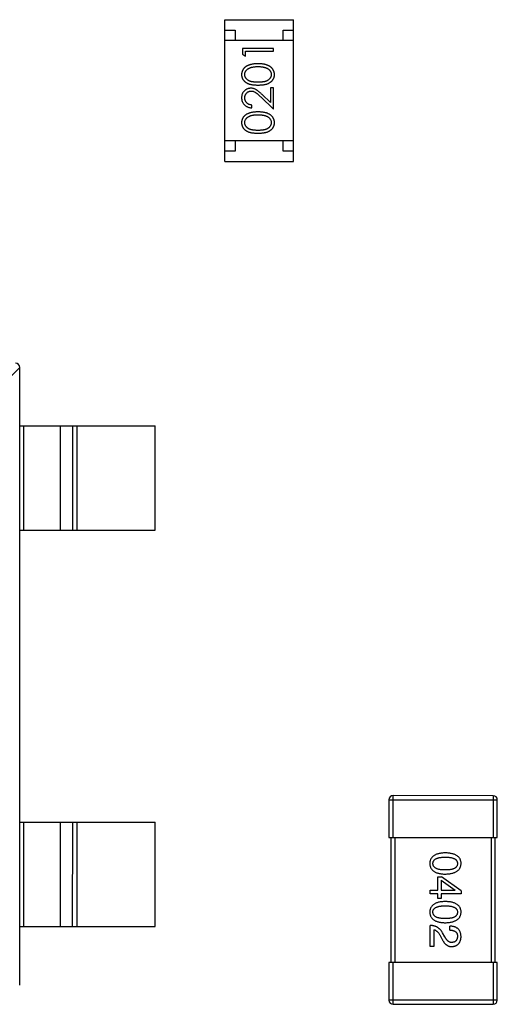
# Model space of a CAD drawing. Header units: millimetres. Extents: x 453.6 to 545.9, y 214.7 to 294.3.
# Tile 24 of 58: x 490.7 to 493, y 265.1 to 269.8. Entities that reach past the tile are written whole.
import ezdxf

# ---------------------------------------------------------------- set-up
doc = ezdxf.new("R2010")
doc.units = ezdxf.units.MM
doc.header["$LTSCALE"] = 30.734
doc.layers.get('0').update_dxf_attribs({"linetype": 'CONTINUOUS'})

msp = doc.modelspace()

# ---------------------------------------------------------------- linework, layer by layer
at = {"linetype": 'Continuous'}
for p, q in [((491.6887, 269.1637), (491.6888, 269.8437)), ((491.6888, 269.8437), (492.0188, 269.8436)), ((492.0187, 269.1636), (492.0188, 269.8436)), ((491.6888, 269.7937), (491.7388, 269.7936)), ((491.7388, 269.7936), (491.7388, 269.7436)), ((491.9688, 269.7436), (491.9688, 269.7936)), ((491.9688, 269.7936), (492.0188, 269.7936)), ((492.0188, 269.7436), (491.6888, 269.7437)), ((491.7735, 269.7054), (491.7735, 269.6777)), ((491.9235, 269.7054), (491.7735, 269.7054)), ((491.7735, 269.6777), (491.7889, 269.6689)), ((491.7889, 269.6689), (491.7889, 269.692)), ((491.7889, 269.692), (491.9235, 269.692)), ((491.9235, 269.692), (491.9235, 269.7054)), ((491.9081, 269.517), (491.9081, 269.4472)), ((491.9234, 269.517), (491.9081, 269.517)), ((491.9234, 269.415), (491.9234, 269.517)), ((491.8614, 269.4732), (491.9234, 269.415)), ((491.9081, 269.4472), (491.868, 269.4847)), ((491.8196, 269.4208), (491.8196, 269.4343)), ((492.0187, 269.2636), (491.6887, 269.2637)), ((491.7387, 269.2636), (491.7387, 269.2136)), ((491.9687, 269.2136), (491.9687, 269.2636)), ((491.7387, 269.2136), (491.6887, 269.2137)), ((492.0187, 269.2136), (491.9687, 269.2136)), ((491.6887, 269.1637), (492.0187, 269.1636)), ((490.7057, 268.177), (490.6143, 268.0855)), ((490.7052, 265.2166), (490.7057, 268.1766)), ((490.7057, 267.8966), (491.3557, 267.8965)), ((490.7235, 267.8966), (490.7234, 267.3966)), ((490.9016, 267.3966), (490.9017, 267.8966)), ((490.9597, 267.3966), (490.9597, 267.8966)), ((490.9795, 267.8966), (490.9795, 267.3966)), ((491.3556, 267.3965), (491.3557, 267.8965)), ((490.7056, 267.3966), (491.3556, 267.3965)), ((492.4764, 266.1042), (492.4763, 265.9242)), ((492.4764, 266.1042), (492.9964, 266.1041)), ((492.4963, 265.9242), (492.4964, 266.1242)), ((492.9764, 266.1241), (492.4964, 266.1242)), ((492.9764, 266.1241), (492.9763, 265.9241)), ((492.9963, 265.9241), (492.9964, 266.1041)), ((490.7054, 265.9966), (491.3554, 265.9965)), ((490.7231, 265.9966), (490.7231, 265.4966)), ((490.9013, 265.4966), (490.9014, 265.9966)), ((490.9593, 265.4966), (490.9594, 265.9966)), ((490.9792, 265.9966), (490.9791, 265.4966)), ((491.3553, 265.4965), (491.3554, 265.9965)), ((492.4763, 265.9242), (492.9963, 265.9241)), ((492.4863, 265.9242), (492.4862, 265.3242)), ((492.5062, 265.3242), (492.5063, 265.9242)), ((492.9663, 265.9241), (492.9662, 265.3241)), ((492.9862, 265.3241), (492.9863, 265.9241)), ((492.7111, 265.671), (492.7111, 265.7358)), ((492.7111, 265.7358), (492.7291, 265.7358)), ((492.7267, 265.7186), (492.7266, 265.671)), ((492.7267, 265.7186), (492.7939, 265.6718)), ((492.8225, 265.6686), (492.7291, 265.7358)), ((492.675, 265.653), (492.675, 265.671)), ((492.675, 265.671), (492.7111, 265.671)), ((492.7266, 265.671), (492.7939, 265.671)), ((492.7939, 265.671), (492.7939, 265.6718)), ((492.8225, 265.6686), (492.8225, 265.653)), ((492.7111, 265.653), (492.675, 265.653)), ((492.7111, 265.6309), (492.7111, 265.653)), ((492.7266, 265.6309), (492.7111, 265.6309)), ((492.7266, 265.653), (492.7266, 265.6309)), ((492.8225, 265.653), (492.7266, 265.653)), ((490.7053, 265.4966), (491.3553, 265.4965)), ((492.675, 265.401), (492.675, 265.5018)), ((492.6922, 265.4813), (492.6922, 265.401)), ((492.7692, 265.4797), (492.7692, 265.4985)), ((492.7201, 265.4567), (492.7291, 265.4412)), ((492.7446, 265.4477), (492.7332, 265.4674)), ((492.6922, 265.401), (492.675, 265.401)), ((492.4762, 265.3242), (492.4762, 265.1442)), ((492.9962, 265.3241), (492.4762, 265.3242)), ((492.4962, 265.1242), (492.4962, 265.3242)), ((492.9762, 265.3241), (492.9762, 265.1241)), ((492.9962, 265.1441), (492.9962, 265.3241)), ((492.9962, 265.1441), (492.4762, 265.1442)), ((492.4962, 265.1242), (492.9762, 265.1241))]:
    msp.add_line(p, q, dxfattribs=at)
for centre, start, end in [((490.6857, 268.1767), 359.99, 89.99), ((492.4964, 266.1042), 89.99, 179.99), ((492.9764, 266.1041), 359.99, 89.99), ((492.4962, 265.1442), 179.99, 269.99), ((492.9762, 265.1441), 269.99, 359.99)]:
    msp.add_arc(centre, 0.02, start, end, dxfattribs=at)
for points, knots in [([(491.8485, 269.6324), (491.8462, 269.6323), (491.8417, 269.6323), (491.8352, 269.632), (491.829, 269.6314), (491.8231, 269.6307), (491.8176, 269.6297), (491.8125, 269.6286), (491.8078, 269.6272), (491.8033, 269.6256), (491.7993, 269.6238), (491.7954, 269.6219), (491.7919, 269.6197), (491.7886, 269.6175), (491.7855, 269.6151), (491.7828, 269.6125), (491.7802, 269.6098), (491.778, 269.6069), (491.776, 269.6039), (491.7743, 269.6009), (491.7728, 269.5977), (491.7717, 269.5944), (491.7707, 269.5911), (491.7701, 269.5877), (491.7697, 269.5842), (491.7696, 269.5818), (491.7696, 269.5806)], [0, 0, 0, 0, 0.065278, 0.127205, 0.186168, 0.241675, 0.294115, 0.343609, 0.390387, 0.434463, 0.476646, 0.517002, 0.555936, 0.593716, 0.630057, 0.665601, 0.700745, 0.734917, 0.768681, 0.802087, 0.834849, 0.867433, 0.900138, 0.932806, 0.966212, 1, 1, 1, 1]), ([(491.9273, 269.5806), (491.9273, 269.5818), (491.9273, 269.5841), (491.9268, 269.5876), (491.9262, 269.5911), (491.9252, 269.5944), (491.924, 269.5977), (491.9226, 269.6009), (491.9208, 269.604), (491.9188, 269.607), (491.9166, 269.6099), (491.914, 269.6126), (491.9113, 269.6152), (491.9082, 269.6176), (491.9049, 269.6199), (491.9014, 269.6219), (491.8976, 269.6239), (491.8935, 269.6257), (491.8891, 269.6273), (491.8844, 269.6286), (491.8793, 269.6298), (491.8738, 269.6307), (491.868, 269.6314), (491.8618, 269.632), (491.8553, 269.6323), (491.8508, 269.6323), (491.8485, 269.6324)], [0, 0, 0, 0, 0.033824, 0.067298, 0.10028, 0.133019, 0.165736, 0.198792, 0.232372, 0.266409, 0.301016, 0.336196, 0.371972, 0.408574, 0.446394, 0.485225, 0.525372, 0.567224, 0.611081, 0.65775, 0.70702, 0.759235, 0.814484, 0.873227, 0.934937, 1, 1, 1, 1]), ([(491.785, 269.581), (491.7851, 269.5827), (491.7853, 269.586), (491.7865, 269.5908), (491.7886, 269.5955), (491.791, 269.5992), (491.7933, 269.6021), (491.7953, 269.6041), (491.7975, 269.6061), (491.8, 269.6079), (491.8027, 269.6096), (491.8056, 269.6111), (491.8088, 269.6126), (491.8122, 269.6139), (491.8159, 269.6151), (491.8198, 269.6161), (491.824, 269.6169), (491.8284, 269.6177), (491.8331, 269.6182), (491.838, 269.6186), (491.8431, 269.6188), (491.8467, 269.6189), (491.8485, 269.6189)], [0, 0, 0, 0, 0.059689, 0.119507, 0.181075, 0.246162, 0.279894, 0.314468, 0.350403, 0.387474, 0.426147, 0.466624, 0.508745, 0.553328, 0.600058, 0.649177, 0.700552, 0.754894, 0.811825, 0.871514, 0.934319, 1, 1, 1, 1]), ([(491.8485, 269.6189), (491.8503, 269.6189), (491.8538, 269.6188), (491.859, 269.6186), (491.8641, 269.6181), (491.8689, 269.6175), (491.8735, 269.6167), (491.8779, 269.6158), (491.8821, 269.6146), (491.8848, 269.6137), (491.8862, 269.6132)], [0, 0, 0, 0, 0.141157, 0.277773, 0.409244, 0.535676, 0.657497, 0.775458, 0.889412, 1, 1, 1, 1]), ([(491.8862, 269.6132), (491.8872, 269.6128), (491.8893, 269.6121), (491.8922, 269.6107), (491.8949, 269.6093), (491.8974, 269.6077), (491.8998, 269.6059), (491.9019, 269.6041), (491.9038, 269.6021), (491.9061, 269.5992), (491.9084, 269.5956), (491.9104, 269.5908), (491.9117, 269.586), (491.9119, 269.5827), (491.9119, 269.581)], [0, 0, 0, 0, 0.075949, 0.148549, 0.218996, 0.286119, 0.351826, 0.416074, 0.478265, 0.540325, 0.660405, 0.774606, 0.887187, 1, 1, 1, 1]), ([(491.7696, 269.5806), (491.7696, 269.5794), (491.7697, 269.5771), (491.7701, 269.5736), (491.7707, 269.5703), (491.7717, 269.567), (491.7728, 269.5637), (491.7743, 269.5606), (491.776, 269.5576), (491.778, 269.5546), (491.7802, 269.5518), (491.7826, 269.5492), (491.7853, 269.5467), (491.7883, 269.5444), (491.7915, 269.5422), (491.795, 269.5402), (491.7987, 269.5384), (491.8026, 269.5367), (491.8069, 269.5352), (491.8116, 269.5339), (491.8167, 269.5328), (491.8223, 269.532), (491.8282, 269.5313), (491.8346, 269.5308), (491.8414, 269.5305), (491.8461, 269.5304), (491.8485, 269.5304)], [0, 0, 0, 0, 0.033742, 0.066533, 0.099153, 0.13154, 0.164087, 0.196563, 0.229707, 0.263315, 0.297504, 0.331686, 0.366482, 0.4021, 0.438958, 0.476748, 0.515985, 0.556589, 0.599519, 0.645765, 0.695487, 0.748721, 0.805687, 0.866754, 0.931405, 1, 1, 1, 1]), ([(491.8485, 269.5439), (491.8464, 269.5439), (491.8425, 269.5439), (491.8369, 269.5442), (491.8316, 269.5445), (491.8267, 269.545), (491.8222, 269.5456), (491.818, 269.5465), (491.8143, 269.5474), (491.8109, 269.5485), (491.8077, 269.5497), (491.8048, 269.5511), (491.8021, 269.5526), (491.7996, 269.5542), (491.7973, 269.5559), (491.7952, 269.5578), (491.7932, 269.5598), (491.791, 269.5627), (491.7886, 269.5665), (491.7865, 269.5712), (491.7853, 269.5761), (491.7851, 269.5794), (491.785, 269.581)], [0, 0, 0, 0, 0.073302, 0.142286, 0.206253, 0.266017, 0.321612, 0.372532, 0.419497, 0.462398, 0.502825, 0.541489, 0.579034, 0.615143, 0.650298, 0.684912, 0.718701, 0.752189, 0.817245, 0.879117, 0.939613, 1, 1, 1, 1]), ([(491.9119, 269.581), (491.9118, 269.5794), (491.9117, 269.5761), (491.9104, 269.5712), (491.9083, 269.5665), (491.9059, 269.5627), (491.9036, 269.5598), (491.9017, 269.5578), (491.8995, 269.5559), (491.8972, 269.5541), (491.8947, 269.5525), (491.892, 269.551), (491.8891, 269.5497), (491.886, 269.5484), (491.8826, 269.5473), (491.8788, 269.5464), (491.8747, 269.5456), (491.8702, 269.545), (491.8653, 269.5445), (491.86, 269.5442), (491.8543, 269.5439), (491.8505, 269.5439), (491.8485, 269.5439)], [0, 0, 0, 0, 0.060034, 0.120278, 0.182348, 0.247919, 0.281641, 0.315701, 0.350322, 0.385703, 0.421819, 0.459196, 0.497866, 0.538301, 0.58121, 0.628183, 0.679403, 0.734699, 0.794074, 0.858416, 0.927049, 1, 1, 1, 1]), ([(491.8485, 269.5304), (491.8509, 269.5304), (491.8555, 269.5305), (491.8623, 269.5308), (491.8687, 269.5313), (491.8746, 269.532), (491.8801, 269.5329), (491.8853, 269.5339), (491.89, 269.5353), (491.8943, 269.5368), (491.8983, 269.5385), (491.9021, 269.5403), (491.9055, 269.5423), (491.9087, 269.5445), (491.9117, 269.5468), (491.9144, 269.5493), (491.9169, 269.552), (491.9191, 269.5547), (491.921, 269.5577), (491.9227, 269.5607), (491.9241, 269.5638), (491.9253, 269.567), (491.9262, 269.5702), (491.9268, 269.5736), (491.9272, 269.5771), (491.9273, 269.5794), (491.9273, 269.5806)], [0, 0, 0, 0, 0.068113, 0.132564, 0.193427, 0.250218, 0.303569, 0.353576, 0.400235, 0.443586, 0.484619, 0.524292, 0.56238, 0.599049, 0.63494, 0.669782, 0.704009, 0.737842, 0.771098, 0.803896, 0.836415, 0.868639, 0.900715, 0.933378, 0.966213, 1, 1, 1, 1]), ([(491.8142, 269.5151), (491.8127, 269.515), (491.8098, 269.5149), (491.8055, 269.5143), (491.8013, 269.5133), (491.7973, 269.512), (491.7935, 269.5102), (491.7898, 269.508), (491.7862, 269.5055), (491.7828, 269.5026), (491.7797, 269.4994), (491.777, 269.4958), (491.7747, 269.4921), (491.7728, 269.4881), (491.7714, 269.4838), (491.7704, 269.4793), (491.7697, 269.4746), (491.7696, 269.4714), (491.7696, 269.4697)], [0, 0, 0, 0, 0.06271, 0.123347, 0.183401, 0.242828, 0.302097, 0.36242, 0.423725, 0.487032, 0.550491, 0.612709, 0.674265, 0.73617, 0.799211, 0.863483, 0.930525, 1, 1, 1, 1]), ([(491.785, 269.4691), (491.785, 269.4702), (491.7851, 269.4724), (491.7855, 269.4756), (491.7862, 269.4787), (491.7872, 269.4817), (491.7884, 269.4845), (491.79, 269.4872), (491.7918, 269.4898), (491.7939, 269.4922), (491.7962, 269.4944), (491.7986, 269.4963), (491.8012, 269.4979), (491.8038, 269.4993), (491.8065, 269.5003), (491.8094, 269.501), (491.8124, 269.5015), (491.8144, 269.5016), (491.8154, 269.5016)], [0, 0, 0, 0, 0.068027, 0.133505, 0.19695, 0.26027, 0.322741, 0.384982, 0.448465, 0.513424, 0.578224, 0.640011, 0.700094, 0.760067, 0.819012, 0.877878, 0.938035, 1, 1, 1, 1]), ([(491.868, 269.4847), (491.8665, 269.4861), (491.8635, 269.4889), (491.8591, 269.4929), (491.855, 269.4964), (491.8511, 269.4996), (491.8475, 269.5025), (491.8441, 269.5049), (491.841, 269.507), (491.8372, 269.5094), (491.8324, 269.5117), (491.8265, 269.5136), (491.8204, 269.5148), (491.8163, 269.515), (491.8142, 269.5151)], [0, 0, 0, 0, 0.09953, 0.192079, 0.277712, 0.357454, 0.429648, 0.495771, 0.555538, 0.608657, 0.707578, 0.804328, 0.901298, 1, 1, 1, 1]), ([(491.8154, 269.5016), (491.817, 269.5015), (491.8203, 269.5014), (491.825, 269.5004), (491.8297, 269.4987), (491.8335, 269.4967), (491.8366, 269.4946), (491.8393, 269.4927), (491.8422, 269.4904), (491.8455, 269.4877), (491.8491, 269.4847), (491.8529, 269.4812), (491.857, 269.4774), (491.8599, 269.4746), (491.8614, 269.4732)], [0, 0, 0, 0, 0.088014, 0.174976, 0.2638, 0.355443, 0.406413, 0.465519, 0.533076, 0.609353, 0.693899, 0.787171, 0.889197, 1, 1, 1, 1]), ([(491.7696, 269.4697), (491.7696, 269.4681), (491.7697, 269.4648), (491.7704, 269.4599), (491.7715, 269.4553), (491.773, 269.4509), (491.775, 269.4467), (491.7774, 269.4427), (491.7803, 269.4388), (491.7836, 269.4353), (491.7872, 269.432), (491.7911, 269.4291), (491.7953, 269.4267), (491.7997, 269.4247), (491.8043, 269.423), (491.8092, 269.4219), (491.8143, 269.4211), (491.8178, 269.4209), (491.8196, 269.4208)], [0, 0, 0, 0, 0.06445, 0.126725, 0.187421, 0.247417, 0.306749, 0.366595, 0.427749, 0.490235, 0.553031, 0.614805, 0.676505, 0.738096, 0.801021, 0.864897, 0.931209, 1, 1, 1, 1]), ([(491.8196, 269.4343), (491.8183, 269.4344), (491.8156, 269.4347), (491.8119, 269.4354), (491.8083, 269.4363), (491.805, 269.4376), (491.8019, 269.4391), (491.7991, 269.4408), (491.7964, 269.4428), (491.794, 269.4451), (491.7919, 269.4476), (491.79, 269.4502), (491.7885, 269.453), (491.7872, 269.4559), (491.7862, 269.459), (491.7855, 269.4622), (491.7851, 269.4656), (491.785, 269.4679), (491.785, 269.4691)], [0, 0, 0, 0, 0.073648, 0.143686, 0.210962, 0.275557, 0.338064, 0.399311, 0.4594, 0.51934, 0.579024, 0.637809, 0.695959, 0.754122, 0.813113, 0.873453, 0.935561, 1, 1, 1, 1]), ([(491.8485, 269.4016), (491.8462, 269.4016), (491.8417, 269.4015), (491.8351, 269.4012), (491.8289, 269.4007), (491.8231, 269.3999), (491.8176, 269.399), (491.8125, 269.3978), (491.8077, 269.3964), (491.8033, 269.3948), (491.7992, 269.393), (491.7954, 269.3911), (491.7918, 269.389), (491.7885, 269.3867), (491.7855, 269.3843), (491.7827, 269.3817), (491.7802, 269.379), (491.778, 269.3762), (491.776, 269.3732), (491.7743, 269.3701), (491.7728, 269.3669), (491.7716, 269.3637), (491.7707, 269.3603), (491.77, 269.3569), (491.7696, 269.3534), (491.7696, 269.351), (491.7696, 269.3498)], [0, 0, 0, 0, 0.065278, 0.127205, 0.186168, 0.241675, 0.294115, 0.343609, 0.390387, 0.434463, 0.476646, 0.517002, 0.555936, 0.593716, 0.630057, 0.665601, 0.700745, 0.734917, 0.768681, 0.802087, 0.834849, 0.867433, 0.900138, 0.932806, 0.966212, 1, 1, 1, 1]), ([(491.9273, 269.3498), (491.9272, 269.351), (491.9272, 269.3534), (491.9268, 269.3569), (491.9261, 269.3603), (491.9252, 269.3637), (491.924, 269.3669), (491.9225, 269.3701), (491.9208, 269.3732), (491.9188, 269.3762), (491.9165, 269.3791), (491.914, 269.3818), (491.9112, 269.3844), (491.9082, 269.3869), (491.9049, 269.3891), (491.9013, 269.3912), (491.8975, 269.3931), (491.8934, 269.3949), (491.8891, 269.3965), (491.8843, 269.3978), (491.8792, 269.399), (491.8738, 269.4), (491.868, 269.4007), (491.8618, 269.4012), (491.8553, 269.4015), (491.8508, 269.4016), (491.8485, 269.4016)], [0, 0, 0, 0, 0.033824, 0.067298, 0.10028, 0.133019, 0.165736, 0.198792, 0.232372, 0.266409, 0.301016, 0.336196, 0.371972, 0.408574, 0.446394, 0.485225, 0.525372, 0.567224, 0.611081, 0.65775, 0.70702, 0.759235, 0.814484, 0.873227, 0.934937, 1, 1, 1, 1]), ([(491.7696, 269.3498), (491.7696, 269.3486), (491.7696, 269.3463), (491.77, 269.3429), (491.7707, 269.3395), (491.7716, 269.3362), (491.7728, 269.333), (491.7743, 269.3299), (491.776, 269.3268), (491.7779, 269.3239), (491.7801, 269.3211), (491.7826, 269.3184), (491.7853, 269.3159), (491.7883, 269.3136), (491.7915, 269.3115), (491.7949, 269.3094), (491.7986, 269.3076), (491.8026, 269.3059), (491.8069, 269.3045), (491.8116, 269.3032), (491.8167, 269.302), (491.8222, 269.3012), (491.8282, 269.3005), (491.8346, 269.3), (491.8414, 269.2997), (491.8461, 269.2997), (491.8485, 269.2997)], [0, 0, 0, 0, 0.033742, 0.066533, 0.099153, 0.13154, 0.164087, 0.196563, 0.229707, 0.263315, 0.297504, 0.331686, 0.366482, 0.4021, 0.438958, 0.476748, 0.515985, 0.556589, 0.599519, 0.645765, 0.695487, 0.748721, 0.805687, 0.866754, 0.931405, 1, 1, 1, 1]), ([(491.785, 269.3503), (491.785, 269.3519), (491.7852, 269.3552), (491.7865, 269.36), (491.7886, 269.3647), (491.7909, 269.3685), (491.7932, 269.3713), (491.7952, 269.3734), (491.7975, 269.3753), (491.7999, 269.3771), (491.8027, 269.3788), (491.8056, 269.3804), (491.8088, 269.3818), (491.8122, 269.3831), (491.8159, 269.3843), (491.8198, 269.3854), (491.824, 269.3862), (491.8284, 269.3869), (491.833, 269.3874), (491.8379, 269.3879), (491.8431, 269.3881), (491.8466, 269.3881), (491.8484, 269.3881)], [0, 0, 0, 0, 0.059689, 0.119507, 0.181075, 0.246162, 0.279894, 0.314468, 0.350403, 0.387474, 0.426147, 0.466624, 0.508745, 0.553328, 0.600058, 0.649177, 0.700552, 0.754894, 0.811825, 0.871514, 0.934319, 1, 1, 1, 1]), ([(491.8484, 269.3131), (491.8464, 269.3131), (491.8425, 269.3131), (491.8368, 269.3134), (491.8315, 269.3137), (491.8266, 269.3143), (491.8221, 269.3149), (491.818, 269.3157), (491.8142, 269.3166), (491.8108, 269.3177), (491.8077, 269.3189), (491.8048, 269.3203), (491.8021, 269.3218), (491.7996, 269.3234), (491.7973, 269.3252), (491.7951, 269.3271), (491.7932, 269.3291), (491.7909, 269.3319), (491.7886, 269.3357), (491.7864, 269.3404), (491.7852, 269.3453), (491.785, 269.3486), (491.785, 269.3503)], [0, 0, 0, 0, 0.073302, 0.142286, 0.206253, 0.266017, 0.321612, 0.372532, 0.419497, 0.462398, 0.502825, 0.541489, 0.579034, 0.615143, 0.650298, 0.684912, 0.718701, 0.752189, 0.817245, 0.879117, 0.939613, 1, 1, 1, 1]), ([(491.8484, 269.3881), (491.8502, 269.3881), (491.8538, 269.3881), (491.859, 269.3878), (491.864, 269.3873), (491.8688, 269.3868), (491.8734, 269.3859), (491.8779, 269.385), (491.8821, 269.3838), (491.8848, 269.3829), (491.8861, 269.3824)], [0, 0, 0, 0, 0.141157, 0.277773, 0.409244, 0.535676, 0.657497, 0.775458, 0.889412, 1, 1, 1, 1]), ([(491.9119, 269.3503), (491.9118, 269.3486), (491.9116, 269.3453), (491.9103, 269.3404), (491.9083, 269.3357), (491.9059, 269.3319), (491.9036, 269.3291), (491.9017, 269.327), (491.8995, 269.3251), (491.8972, 269.3233), (491.8947, 269.3217), (491.892, 269.3203), (491.8891, 269.3189), (491.886, 269.3177), (491.8825, 269.3166), (491.8788, 269.3156), (491.8746, 269.3149), (491.8701, 269.3142), (491.8652, 269.3137), (491.86, 269.3134), (491.8543, 269.3131), (491.8504, 269.3131), (491.8484, 269.3131)], [0, 0, 0, 0, 0.060034, 0.120278, 0.182348, 0.247919, 0.281641, 0.315701, 0.350322, 0.385703, 0.421819, 0.459196, 0.497866, 0.538301, 0.58121, 0.628183, 0.679403, 0.734699, 0.794074, 0.858416, 0.927049, 1, 1, 1, 1]), ([(491.8485, 269.2997), (491.8509, 269.2997), (491.8555, 269.2997), (491.8623, 269.3), (491.8686, 269.3005), (491.8746, 269.3012), (491.8801, 269.3021), (491.8852, 269.3032), (491.89, 269.3045), (491.8943, 269.306), (491.8983, 269.3077), (491.902, 269.3096), (491.9055, 269.3116), (491.9087, 269.3138), (491.9117, 269.3161), (491.9144, 269.3185), (491.9168, 269.3212), (491.919, 269.324), (491.9209, 269.3269), (491.9226, 269.3299), (491.9241, 269.333), (491.9252, 269.3362), (491.9261, 269.3395), (491.9268, 269.3428), (491.9272, 269.3463), (491.9272, 269.3486), (491.9273, 269.3498)], [0, 0, 0, 0, 0.068113, 0.132564, 0.193427, 0.250218, 0.303569, 0.353576, 0.400235, 0.443586, 0.484619, 0.524292, 0.56238, 0.599049, 0.63494, 0.669782, 0.704009, 0.737842, 0.771098, 0.803896, 0.836415, 0.868639, 0.900715, 0.933378, 0.966213, 1, 1, 1, 1]), ([(491.8861, 269.3824), (491.8872, 269.382), (491.8892, 269.3813), (491.8922, 269.38), (491.8949, 269.3785), (491.8974, 269.3769), (491.8997, 269.3751), (491.9019, 269.3733), (491.9038, 269.3713), (491.906, 269.3685), (491.9084, 269.3648), (491.9104, 269.3601), (491.9117, 269.3552), (491.9118, 269.3519), (491.9119, 269.3503)], [0, 0, 0, 0, 0.075949, 0.148549, 0.218996, 0.286119, 0.351826, 0.416074, 0.478265, 0.540325, 0.660405, 0.774606, 0.887187, 1, 1, 1, 1]), ([(492.7464, 265.8499), (492.7434, 265.8498), (492.7377, 265.8496), (492.7294, 265.8488), (492.7217, 265.8477), (492.7145, 265.8462), (492.7079, 265.8444), (492.7019, 265.8421), (492.6964, 265.8395), (492.6915, 265.8365), (492.6871, 265.8332), (492.6833, 265.8294), (492.68, 265.8253), (492.6774, 265.8207), (492.6753, 265.8158), (492.6738, 265.8106), (492.6728, 265.805), (492.6727, 265.8011), (492.6726, 265.7991)], [0, 0, 0, 0, 0.087693, 0.170223, 0.247496, 0.319826, 0.387768, 0.451403, 0.511459, 0.568358, 0.622671, 0.675251, 0.726739, 0.778422, 0.830759, 0.884394, 0.940865, 1, 1, 1, 1]), ([(492.6873, 265.7991), (492.6874, 265.8003), (492.6875, 265.8027), (492.6881, 265.8062), (492.6893, 265.8094), (492.691, 265.8124), (492.6931, 265.8152), (492.6956, 265.8177), (492.6987, 265.8199), (492.7021, 265.8219), (492.7061, 265.8237), (492.7105, 265.8253), (492.7154, 265.8265), (492.7207, 265.8276), (492.7264, 265.8284), (492.7327, 265.829), (492.7394, 265.8293), (492.744, 265.8294), (492.7463, 265.8294)], [0, 0, 0, 0, 0.049766, 0.097012, 0.143225, 0.188786, 0.235079, 0.282962, 0.333687, 0.387747, 0.445963, 0.508657, 0.576545, 0.649868, 0.72822, 0.812712, 0.903543, 1, 1, 1, 1]), ([(492.7463, 265.8294), (492.7487, 265.8294), (492.7533, 265.8293), (492.76, 265.829), (492.7663, 265.8284), (492.7721, 265.8276), (492.7774, 265.8265), (492.7822, 265.8253), (492.7866, 265.8237), (492.7905, 265.8219), (492.794, 265.8199), (492.7971, 265.8177), (492.7996, 265.8151), (492.8017, 265.8124), (492.8034, 265.8094), (492.8045, 265.8062), (492.8052, 265.8027), (492.8053, 265.8003), (492.8054, 265.7991)], [0, 0, 0, 0, 0.096452, 0.187278, 0.271765, 0.350519, 0.423437, 0.491321, 0.554011, 0.612224, 0.666281, 0.717003, 0.764884, 0.811423, 0.856783, 0.902993, 0.950236, 1, 1, 1, 1]), ([(492.8226, 265.7991), (492.8225, 265.8011), (492.8223, 265.8049), (492.8213, 265.8106), (492.8197, 265.8158), (492.8176, 265.8207), (492.8149, 265.8252), (492.8115, 265.8294), (492.8076, 265.8331), (492.8031, 265.8365), (492.798, 265.8395), (492.7923, 265.8421), (492.7861, 265.8444), (492.7793, 265.8462), (492.7719, 265.8477), (492.7639, 265.8488), (492.7553, 265.8496), (492.7494, 265.8498), (492.7464, 265.8499)], [0, 0, 0, 0, 0.057911, 0.113262, 0.165956, 0.217443, 0.268511, 0.319665, 0.372, 0.426129, 0.483365, 0.543779, 0.607756, 0.676562, 0.749704, 0.827713, 0.911177, 1, 1, 1, 1]), ([(492.6726, 265.7991), (492.6727, 265.7971), (492.6728, 265.7932), (492.6738, 265.7876), (492.6753, 265.7823), (492.6774, 265.7774), (492.68, 265.7729), (492.6833, 265.7688), (492.6871, 265.765), (492.6914, 265.7616), (492.6964, 265.7587), (492.7018, 265.7561), (492.7079, 265.7538), (492.7145, 265.7519), (492.7216, 265.7504), (492.7294, 265.7493), (492.7377, 265.7486), (492.7434, 265.7484), (492.7463, 265.7483)], [0, 0, 0, 0, 0.059134, 0.115603, 0.169236, 0.221572, 0.273254, 0.32474, 0.377319, 0.431815, 0.488555, 0.548609, 0.612242, 0.680182, 0.75251, 0.829782, 0.91231, 1, 1, 1, 1]), ([(492.7463, 265.7679), (492.744, 265.768), (492.7394, 265.768), (492.7328, 265.7684), (492.7267, 265.769), (492.721, 265.7698), (492.7157, 265.7709), (492.7108, 265.7722), (492.7065, 265.7738), (492.7025, 265.7756), (492.699, 265.7777), (492.696, 265.78), (492.6934, 265.7826), (492.6913, 265.7854), (492.6896, 265.7885), (492.6883, 265.7918), (492.6876, 265.7954), (492.6874, 265.7978), (492.6873, 265.7991)], [0, 0, 0, 0, 0.094834, 0.184067, 0.267029, 0.344713, 0.417334, 0.484367, 0.546941, 0.604717, 0.65953, 0.710539, 0.759381, 0.806382, 0.853027, 0.900623, 0.949121, 1, 1, 1, 1]), ([(492.7463, 265.7483), (492.7494, 265.7484), (492.7552, 265.7486), (492.7637, 265.7495), (492.7716, 265.7507), (492.7789, 265.7522), (492.7857, 265.7541), (492.7919, 265.7564), (492.7976, 265.759), (492.8027, 265.7621), (492.8072, 265.7654), (492.8111, 265.7691), (492.8145, 265.7732), (492.8173, 265.7777), (492.8195, 265.7826), (492.8211, 265.7877), (492.8222, 265.7933), (492.8225, 265.7971), (492.8226, 265.7991)], [0, 0, 0, 0, 0.088475, 0.171606, 0.249595, 0.322626, 0.391327, 0.455765, 0.516374, 0.573675, 0.628522, 0.681161, 0.732559, 0.783563, 0.83504, 0.887639, 0.942585, 1, 1, 1, 1]), ([(492.8054, 265.7991), (492.8053, 265.7978), (492.8052, 265.7954), (492.8045, 265.7918), (492.8034, 265.7885), (492.8018, 265.7854), (492.7996, 265.7826), (492.7971, 265.78), (492.794, 265.7777), (492.7906, 265.7756), (492.7866, 265.7738), (492.7822, 265.7722), (492.7774, 265.7709), (492.772, 265.7698), (492.7663, 265.769), (492.76, 265.7684), (492.7533, 265.768), (492.7487, 265.768), (492.7463, 265.7679)], [0, 0, 0, 0, 0.050604, 0.098688, 0.145699, 0.191791, 0.238625, 0.286717, 0.337546, 0.391814, 0.449755, 0.512106, 0.579685, 0.652048, 0.730262, 0.814146, 0.904281, 1, 1, 1, 1]), ([(492.7463, 265.6167), (492.7434, 265.6166), (492.7376, 265.6164), (492.7294, 265.6157), (492.7216, 265.6146), (492.7145, 265.6131), (492.7079, 265.6112), (492.7018, 265.609), (492.6963, 265.6064), (492.6914, 265.6033), (492.687, 265.6), (492.6832, 265.5962), (492.68, 265.5921), (492.6773, 265.5876), (492.6753, 265.5827), (492.6737, 265.5774), (492.6728, 265.5718), (492.6726, 265.5679), (492.6725, 265.5659)], [0, 0, 0, 0, 0.087693, 0.170223, 0.247496, 0.319826, 0.387768, 0.451403, 0.511459, 0.568358, 0.622671, 0.675251, 0.726739, 0.778422, 0.830759, 0.884394, 0.940865, 1, 1, 1, 1]), ([(492.6873, 265.5659), (492.6873, 265.5672), (492.6874, 265.5696), (492.6881, 265.573), (492.6893, 265.5763), (492.6909, 265.5793), (492.693, 265.582), (492.6956, 265.5845), (492.6986, 265.5868), (492.7021, 265.5888), (492.706, 265.5906), (492.7104, 265.5921), (492.7153, 265.5933), (492.7206, 265.5945), (492.7264, 265.5953), (492.7326, 265.5958), (492.7393, 265.5962), (492.7439, 265.5962), (492.7463, 265.5963)], [0, 0, 0, 0, 0.049766, 0.097012, 0.143225, 0.188786, 0.235079, 0.282962, 0.333687, 0.387747, 0.445963, 0.508657, 0.576545, 0.649868, 0.72822, 0.812712, 0.903543, 1, 1, 1, 1]), ([(492.8225, 265.5659), (492.8224, 265.5679), (492.8223, 265.5718), (492.8213, 265.5774), (492.8197, 265.5827), (492.8176, 265.5876), (492.8148, 265.5921), (492.8115, 265.5962), (492.8076, 265.6), (492.803, 265.6033), (492.798, 265.6064), (492.7923, 265.6089), (492.786, 265.6112), (492.7792, 265.6131), (492.7718, 265.6146), (492.7638, 265.6157), (492.7553, 265.6164), (492.7494, 265.6166), (492.7463, 265.6167)], [0, 0, 0, 0, 0.057911, 0.113262, 0.165956, 0.217443, 0.268511, 0.319665, 0.372, 0.426129, 0.483365, 0.543779, 0.607756, 0.676562, 0.749704, 0.827713, 0.911177, 1, 1, 1, 1]), ([(492.7463, 265.5963), (492.7487, 265.5962), (492.7533, 265.5962), (492.76, 265.5958), (492.7662, 265.5953), (492.772, 265.5945), (492.7773, 265.5933), (492.7822, 265.5921), (492.7866, 265.5906), (492.7905, 265.5888), (492.794, 265.5868), (492.797, 265.5845), (492.7996, 265.582), (492.8017, 265.5793), (492.8033, 265.5763), (492.8045, 265.573), (492.8052, 265.5695), (492.8053, 265.5671), (492.8053, 265.5659)], [0, 0, 0, 0, 0.096452, 0.187278, 0.271765, 0.350519, 0.423437, 0.491321, 0.554011, 0.612224, 0.666281, 0.717003, 0.764884, 0.811423, 0.856783, 0.902993, 0.950236, 1, 1, 1, 1]), ([(492.6725, 265.5659), (492.6726, 265.564), (492.6728, 265.5601), (492.6737, 265.5544), (492.6753, 265.5492), (492.6773, 265.5443), (492.68, 265.5398), (492.6832, 265.5356), (492.687, 265.5319), (492.6914, 265.5285), (492.6963, 265.5255), (492.7018, 265.5229), (492.7078, 265.5207), (492.7145, 265.5188), (492.7216, 265.5173), (492.7293, 265.5162), (492.7376, 265.5154), (492.7433, 265.5152), (492.7463, 265.5151)], [0, 0, 0, 0, 0.059134, 0.115603, 0.169236, 0.221572, 0.273254, 0.32474, 0.377319, 0.431815, 0.488555, 0.548609, 0.612242, 0.680182, 0.75251, 0.829782, 0.91231, 1, 1, 1, 1]), ([(492.7463, 265.5348), (492.7439, 265.5348), (492.7394, 265.5348), (492.7328, 265.5352), (492.7266, 265.5358), (492.7209, 265.5367), (492.7156, 265.5377), (492.7108, 265.5391), (492.7064, 265.5406), (492.7025, 265.5425), (492.699, 265.5445), (492.696, 265.5469), (492.6933, 265.5494), (492.6912, 265.5523), (492.6895, 265.5553), (492.6883, 265.5586), (492.6875, 265.5622), (492.6874, 265.5647), (492.6873, 265.5659)], [0, 0, 0, 0, 0.094834, 0.184067, 0.267029, 0.344713, 0.417334, 0.484367, 0.546941, 0.604717, 0.65953, 0.710539, 0.759381, 0.806382, 0.853027, 0.900623, 0.949121, 1, 1, 1, 1]), ([(492.8053, 265.5659), (492.8053, 265.5647), (492.8052, 265.5622), (492.8045, 265.5586), (492.8033, 265.5553), (492.8017, 265.5522), (492.7996, 265.5494), (492.797, 265.5468), (492.794, 265.5445), (492.7905, 265.5424), (492.7866, 265.5406), (492.7822, 265.539), (492.7773, 265.5377), (492.772, 265.5366), (492.7662, 265.5358), (492.76, 265.5352), (492.7533, 265.5348), (492.7487, 265.5348), (492.7463, 265.5348)], [0, 0, 0, 0, 0.050604, 0.098688, 0.145699, 0.191791, 0.238625, 0.286717, 0.337546, 0.391814, 0.449755, 0.512106, 0.579685, 0.652048, 0.730262, 0.814146, 0.904281, 1, 1, 1, 1]), ([(492.7463, 265.5151), (492.7493, 265.5152), (492.7552, 265.5155), (492.7636, 265.5163), (492.7715, 265.5176), (492.7789, 265.5191), (492.7857, 265.521), (492.7919, 265.5233), (492.7975, 265.5259), (492.8026, 265.5289), (492.8071, 265.5323), (492.8111, 265.536), (492.8145, 265.5401), (492.8173, 265.5446), (492.8195, 265.5494), (492.8211, 265.5546), (492.8222, 265.5601), (492.8224, 265.564), (492.8225, 265.5659)], [0, 0, 0, 0, 0.088475, 0.171606, 0.249595, 0.322626, 0.391327, 0.455765, 0.516374, 0.573675, 0.628522, 0.681161, 0.732559, 0.783563, 0.83504, 0.887639, 0.942585, 1, 1, 1, 1]), ([(492.7332, 265.4674), (492.7324, 265.4688), (492.7309, 265.4715), (492.7284, 265.4753), (492.7257, 265.4789), (492.7228, 265.4821), (492.7198, 265.4852), (492.7166, 265.488), (492.7132, 265.4906), (492.7096, 265.4928), (492.7059, 265.4949), (492.702, 265.4966), (492.6979, 265.4982), (492.6937, 265.4994), (492.6892, 265.5004), (492.6846, 265.5011), (492.6799, 265.5016), (492.6766, 265.5018), (492.675, 265.5018)], [0, 0, 0, 0, 0.065828, 0.130094, 0.192451, 0.254037, 0.313974, 0.373757, 0.433048, 0.492243, 0.551902, 0.611758, 0.672678, 0.734814, 0.798569, 0.863693, 0.930488, 1, 1, 1, 1]), ([(492.6922, 265.4813), (492.6935, 265.4811), (492.6961, 265.4805), (492.6999, 265.4789), (492.7035, 265.4767), (492.7071, 265.4739), (492.7105, 265.4705), (492.7139, 265.4665), (492.7171, 265.4619), (492.719, 265.4585), (492.7201, 265.4567)], [0, 0, 0, 0, 0.103034, 0.208166, 0.318255, 0.434664, 0.559728, 0.695394, 0.841708, 1, 1, 1, 1]), ([(492.8225, 265.4477), (492.8224, 265.4497), (492.8222, 265.4537), (492.8214, 265.4593), (492.8203, 265.4647), (492.8187, 265.4696), (492.8167, 265.4741), (492.8143, 265.4783), (492.8116, 265.4821), (492.8084, 265.4855), (492.8049, 265.4885), (492.8009, 265.4911), (492.7966, 265.4933), (492.7919, 265.4951), (492.7868, 265.4966), (492.7813, 265.4976), (492.7754, 265.4983), (492.7713, 265.4985), (492.7692, 265.4985)], [0, 0, 0, 0, 0.07282, 0.141057, 0.2062, 0.267672, 0.326735, 0.383519, 0.439188, 0.494454, 0.549628, 0.605958, 0.66397, 0.72402, 0.787502, 0.854127, 0.925065, 1, 1, 1, 1]), ([(492.7692, 265.4797), (492.7707, 265.4796), (492.7735, 265.4795), (492.7776, 265.4791), (492.7814, 265.4785), (492.785, 265.4776), (492.7882, 265.4765), (492.7912, 265.4752), (492.7939, 265.4737), (492.7963, 265.4719), (492.7984, 265.47), (492.8003, 265.4678), (492.8018, 265.4654), (492.8031, 265.4628), (492.8041, 265.4599), (492.8048, 265.4569), (492.8052, 265.4536), (492.8053, 265.4513), (492.8053, 265.4502)], [0, 0, 0, 0, 0.082594, 0.15978, 0.232961, 0.301462, 0.365595, 0.426678, 0.484662, 0.540809, 0.595146, 0.648401, 0.702272, 0.757102, 0.813447, 0.872233, 0.934055, 1, 1, 1, 1]), ([(492.7291, 265.4412), (492.7298, 265.4395), (492.7314, 265.4362), (492.7339, 265.4314), (492.7365, 265.4271), (492.7391, 265.423), (492.7419, 265.4193), (492.7447, 265.4159), (492.7477, 265.4129), (492.7507, 265.4102), (492.7538, 265.4078), (492.7571, 265.4058), (492.7604, 265.4042), (492.7638, 265.4028), (492.7673, 265.4018), (492.7709, 265.4012), (492.7745, 265.4009), (492.777, 265.401), (492.7782, 265.401)], [0, 0, 0, 0, 0.082731, 0.161257, 0.236138, 0.307554, 0.375712, 0.440848, 0.502916, 0.562567, 0.619798, 0.675716, 0.73039, 0.78386, 0.837315, 0.890547, 0.944917, 1, 1, 1, 1]), ([(492.7791, 265.4207), (492.7783, 265.4206), (492.7766, 265.4205), (492.7742, 265.4207), (492.7719, 265.4211), (492.7695, 265.4217), (492.7672, 265.4226), (492.765, 265.4237), (492.7627, 265.425), (492.7606, 265.4266), (492.7584, 265.4284), (492.7563, 265.4305), (492.7543, 265.4328), (492.7523, 265.4353), (492.7503, 265.4381), (492.7483, 265.441), (492.7464, 265.4443), (492.7452, 265.4466), (492.7446, 265.4477)], [0, 0, 0, 0, 0.052237, 0.103888, 0.155485, 0.207395, 0.259864, 0.31356, 0.369176, 0.4266, 0.486836, 0.550048, 0.61567, 0.685271, 0.75824, 0.834614, 0.915635, 1, 1, 1, 1]), ([(492.7782, 265.401), (492.7799, 265.4011), (492.7832, 265.4014), (492.788, 265.4022), (492.7925, 265.4033), (492.7967, 265.4048), (492.8005, 265.4065), (492.8041, 265.4086), (492.8073, 265.4111), (492.8103, 265.4138), (492.8129, 265.417), (492.8152, 265.4204), (492.8172, 265.4241), (492.8189, 265.4282), (492.8203, 265.4326), (492.8214, 265.4374), (492.8221, 265.4424), (492.8224, 265.4459), (492.8225, 265.4477)], [0, 0, 0, 0, 0.070688, 0.137741, 0.201612, 0.262778, 0.321223, 0.378455, 0.434411, 0.490146, 0.546362, 0.603392, 0.662208, 0.723401, 0.787372, 0.85442, 0.925153, 1, 1, 1, 1]), ([(492.8053, 265.4502), (492.8052, 265.449), (492.8051, 265.4468), (492.8048, 265.4437), (492.8041, 265.4407), (492.8034, 265.4379), (492.8024, 265.4353), (492.8013, 265.4329), (492.7999, 265.4308), (492.7984, 265.4288), (492.7966, 265.4271), (492.7947, 265.4255), (492.7925, 265.4242), (492.7902, 265.4231), (492.7877, 265.4222), (492.785, 265.4214), (492.7821, 265.4209), (492.7801, 265.4207), (492.7791, 265.4207)], [0, 0, 0, 0, 0.076112, 0.148436, 0.216883, 0.281466, 0.34298, 0.402356, 0.459881, 0.51546, 0.571111, 0.62658, 0.683162, 0.741007, 0.801404, 0.863825, 0.930544, 1, 1, 1, 1])]:
    msp.add_open_spline(points, degree=3, knots=knots, dxfattribs=at)

doc.saveas('drawing.dxf')
